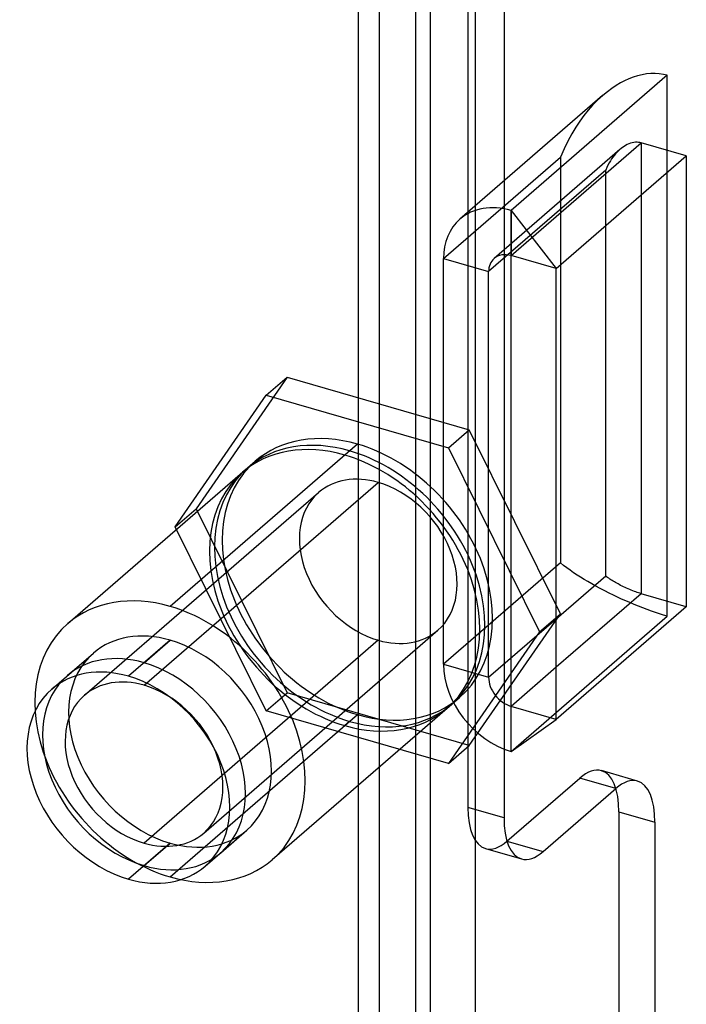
# Model space of a CAD drawing. Header units: millimetres. Extents: x -24 to 80, y -43 to 164.
# Tile 64 of 223: x 47 to 60, y -5 to 14. Entities that reach past the tile are written whole.
import ezdxf

# ---------------------------------------------------------------- set-up
doc = ezdxf.new("R2010")
doc.units = ezdxf.units.MM
doc.layers.add('MAIN-1', color=7, linetype='Continuous')
doc.layers.add('MAIN-2', color=7, linetype='Continuous')

msp = doc.modelspace()

# ---------------------------------------------------------------- linework, layer by layer
at = {"layer": 'MAIN-1'}
for p, q in [((55.274, -39.801), (55.274, 118.249)), ((56.14, -40.051), (56.14, 117.999)), ((54.988, 114.29), (54.988, -29.903)), ((53.895, -30.05), (53.895, 114.144)), ((57.69, 8.923), (60.19, 11.088)), ((60.19, 11.088), (60.19, 2.428)), ((59.324, 10.338), (59.324, 2.678)), ((58.641, 3.019), (58.641, 9.746)), ((57.69, 0.263), (57.69, 8.923)), ((57.69, 2.196), (58.641, 3.019)), ((58.66, 3.004), (58.641, 3.019)), ((58.679, 2.989), (58.66, 3.004)), ((58.7, 2.974), (58.679, 2.989)), ((58.721, 2.959), (58.7, 2.974)), ((58.743, 2.944), (58.721, 2.959)), ((58.765, 2.93), (58.743, 2.944)), ((58.786, 2.917), (58.765, 2.93)), ((58.808, 2.903), (58.786, 2.917)), ((58.831, 2.89), (58.808, 2.903)), ((58.854, 2.877), (58.831, 2.89)), ((58.878, 2.864), (58.854, 2.877)), ((58.903, 2.851), (58.878, 2.864)), ((58.929, 2.838), (58.903, 2.851)), ((58.956, 2.824), (58.929, 2.838)), ((59.324, 2.678), (57.69, 1.263)), ((58.984, 2.811), (58.956, 2.824)), ((59.013, 2.797), (58.984, 2.811)), ((59.042, 2.784), (59.013, 2.797)), ((59.072, 2.77), (59.042, 2.784)), ((59.103, 2.757), (59.072, 2.77)), ((59.133, 2.745), (59.103, 2.757)), ((59.163, 2.733), (59.133, 2.745)), ((59.192, 2.721), (59.163, 2.733)), ((59.22, 2.711), (59.192, 2.721)), ((59.248, 2.702), (59.22, 2.711)), ((59.274, 2.693), (59.248, 2.702)), ((59.3, 2.685), (59.274, 2.693)), ((59.324, 2.678), (59.3, 2.685)), ((60.19, 2.428), (59.324, 2.678)), ((60.19, 2.428), (57.69, 0.263))]:
    msp.add_line(p, q, dxfattribs=at)
at = {"layer": 'MAIN-2'}
for p, q in [((54.295, -29.703), (54.295, 114.49)), ((55.995, 84.309), (55.995, -1.427)), ((56.688, 84.109), (56.688, -1.627)), ((59.824, 12.637), (56.824, 10.039)), ((58.923, 12.491), (58.842, 12.442)), ((59.002, 12.532), (58.923, 12.491)), ((59.083, 12.568), (59.002, 12.532)), ((59.167, 12.599), (59.083, 12.568)), ((59.253, 12.626), (59.167, 12.599)), ((59.34, 12.647), (59.253, 12.626)), ((59.426, 12.663), (59.34, 12.647)), ((59.511, 12.672), (59.426, 12.663)), ((59.593, 12.673), (59.511, 12.672)), ((59.672, 12.667), (59.593, 12.673)), ((59.749, 12.655), (59.672, 12.667)), ((59.824, 12.637), (59.749, 12.655)), ((59.824, 2.245), (59.824, 12.637)), ((58.673, 12.32), (58.585, 12.246)), ((58.76, 12.386), (58.673, 12.32)), ((58.842, 12.442), (58.76, 12.386)), ((58.583, 12.248), (55.842, 9.874)), ((58.486, 12.156), (58.391, 12.061)), ((58.585, 12.246), (58.486, 12.156)), ((58.303, 11.964), (58.221, 11.864)), ((58.391, 12.061), (58.303, 11.964)), ((58.143, 11.757), (58.066, 11.641)), ((58.221, 11.864), (58.143, 11.757)), ((58.066, 11.641), (57.99, 11.513)), ((57.914, 11.373), (57.842, 11.223)), ((57.99, 11.513), (57.914, 11.373)), ((59.243, 11.35), (59.214, 11.349)), ((59.271, 11.348), (59.243, 11.35)), ((58.911, 11.208), (56.497, 9.118)), ((56.824, 9.173), (59.324, 11.338)), ((57.842, 11.223), (57.775, 11.063)), ((58.881, 11.181), (58.854, 11.154)), ((58.909, 11.206), (58.881, 11.181)), ((58.936, 11.229), (58.909, 11.206)), ((58.965, 11.251), (58.936, 11.229)), ((58.995, 11.271), (58.965, 11.251)), ((59.025, 11.289), (58.995, 11.271)), ((59.057, 11.305), (59.025, 11.289)), ((59.089, 11.319), (59.057, 11.305)), ((59.121, 11.331), (59.089, 11.319)), ((59.153, 11.34), (59.121, 11.331)), ((59.184, 11.346), (59.153, 11.34)), ((59.214, 11.349), (59.184, 11.346)), ((59.298, 11.344), (59.271, 11.348)), ((59.324, 11.338), (59.298, 11.344)), ((60.19, 11.088), (59.324, 11.338)), ((59.324, 11.338), (59.324, 10.338)), ((55.525, 9.115), (57.775, 11.063)), ((57.775, 11.063), (57.775, 3.269)), ((58.731, 10.994), (58.707, 10.953)), ((58.755, 11.031), (58.731, 10.994)), ((58.779, 11.065), (58.755, 11.031)), ((58.803, 11.097), (58.779, 11.065)), ((58.828, 11.126), (58.803, 11.097)), ((58.854, 11.154), (58.828, 11.126)), ((58.641, 10.813), (56.391, 8.865)), ((58.662, 10.863), (58.641, 10.813)), ((58.641, 9.746), (58.641, 10.813)), ((58.684, 10.909), (58.662, 10.863)), ((58.707, 10.953), (58.684, 10.909)), ((56.824, -0.353), (56.824, 10.039)), ((56.824, 10.039), (56.824, 9.173)), ((56.824, 10.039), (57.69, 8.923)), ((55.525, 9.115), (56.391, 8.865)), ((55.525, 1.321), (55.525, 9.115)), ((57.69, 8.923), (56.824, 9.173)), ((56.391, 1.071), (56.391, 8.865)), ((52.521, 6.836), (50.771, 4.31)), ((52.121, 6.489), (52.521, 6.836)), ((52.521, 6.836), (56.021, 5.825)), ((50.371, 3.963), (52.121, 6.489)), ((52.121, 6.489), (55.621, 5.479)), ((55.621, 5.479), (56.021, 5.825)), ((57.771, 2.289), (56.021, 5.825)), ((53.871, 5.551), (50.271, 2.433)), ((53.721, 5.421), (53.627, 5.34)), ((55.621, 5.479), (57.371, 1.943)), ((48.307, 2.103), (51.907, 5.221)), ((51.663, 5.009), (51.757, 5.091)), ((49.771, 0.918), (54.271, 4.815)), ((48.626, 0.725), (53.126, 4.622)), ((50.371, 3.963), (50.771, 4.31)), ((50.771, 4.31), (52.521, 0.774)), ((52.121, 0.427), (50.371, 3.963)), ((57.775, 3.269), (55.525, 1.321)), ((57.833, 3.221), (57.775, 3.269)), ((57.895, 3.174), (57.833, 3.221)), ((57.959, 3.127), (57.895, 3.174)), ((58.025, 3.08), (57.959, 3.127)), ((58.092, 3.036), (58.025, 3.08)), ((58.158, 2.994), (58.092, 3.036)), ((58.226, 2.952), (58.158, 2.994)), ((58.297, 2.91), (58.226, 2.952)), ((58.372, 2.867), (58.297, 2.91)), ((58.453, 2.822), (58.372, 2.867)), ((58.538, 2.777), (58.453, 2.822)), ((58.624, 2.732), (58.538, 2.777)), ((58.709, 2.689), (58.624, 2.732)), ((58.791, 2.648), (58.709, 2.689)), ((58.871, 2.61), (58.791, 2.648)), ((58.948, 2.575), (58.871, 2.61)), ((59.026, 2.54), (58.948, 2.575)), ((59.105, 2.506), (59.026, 2.54)), ((59.187, 2.472), (59.105, 2.506)), ((59.27, 2.438), (59.187, 2.472)), ((56.021, -0.237), (57.771, 2.289)), ((57.371, 1.943), (57.771, 2.289)), ((59.355, 2.405), (59.27, 2.438)), ((59.439, 2.373), (59.355, 2.405)), ((59.52, 2.343), (59.439, 2.373)), ((59.6, 2.315), (59.52, 2.343)), ((59.677, 2.29), (59.6, 2.315)), ((59.752, 2.266), (59.677, 2.29)), ((56.391, 1.071), (57.69, 2.196)), ((56.824, -0.353), (59.824, 2.245)), ((59.824, 2.245), (59.752, 2.266)), ((50.917, -1.921), (55.417, 1.977)), ((57.371, 1.943), (55.621, -0.583)), ((50.271, 1.784), (49.471, 1.091)), ((54.271, 1.784), (49.771, -2.113)), ((49.771, 1.351), (50.271, 1.784)), ((47.998, 0.843), (48.798, 1.536)), ((48.298, 1.103), (48.798, 1.536)), ((55.525, 1.321), (56.391, 1.071)), ((57.69, 1.263), (56.824, 0.513)), ((52.121, 0.427), (52.521, 0.774)), ((56.021, -0.237), (52.521, 0.774)), ((52.235, -2.432), (55.835, 0.685)), ((55.621, -0.583), (52.121, 0.427)), ((55.591, 0.474), (55.685, 0.555)), ((57.69, 0.263), (56.824, 0.513)), ((56.824, -0.353), (56.824, 0.513)), ((50.271, -2.763), (53.871, 0.355)), ((53.721, 0.225), (53.627, 0.144)), ((56.824, -0.353), (57.69, 0.263)), ((55.621, -0.583), (56.021, -0.237)), ((59.254, -0.922), (58.561, -0.722)), ((56.745, -2.077), (58.145, -0.865)), ((58.838, -1.065), (58.145, -0.865)), ((57.438, -2.277), (58.838, -1.065)), ((56.688, -1.627), (55.995, -1.427)), ((58.895, -1.514), (59.588, -1.714)), ((58.895, -1.514), (58.895, -16.237)), ((50.944, -2.558), (51.744, -1.866)), ((51.244, -2.299), (51.744, -1.866)), ((59.588, -1.714), (59.588, -16.437)), ((56.745, -2.077), (57.438, -2.277)), ((50.271, -2.113), (49.471, -2.806)), ((49.771, -2.546), (50.271, -2.113)), ((56.329, -2.219), (57.022, -2.419))]:
    msp.add_line(p, q, dxfattribs=at)
for centre, major_axis, ratio, start_param, end_param in [((56.824, 8.74), (0.982, -1.134), 0.75, 2.284521, 3.141672), ((56.824, 8.74), (0.982, -1.134), 0.75, -3.141514, -2.427868), ((56.824, 8.74), (-0.327, 0.378), 0.75, 0.000079, 0.713724), ((56.824, 8.74), (-0.327, 0.378), 0.75, -0.857072, 0.000079), ((53.871, 2.953), (-1.964, 2.268), 0.75, -0.857072, 0.000079), ((53.627, 2.742), (-1.964, 2.268), 0.75, -0.857072, 0.000079), ((53.721, 2.823), (1.964, -2.268), 0.75, 2.284521, 3.141672), ((53.871, 2.953), (-1.964, 2.268), 0.75, -3.141514, -0.857072), ((53.627, 2.742), (-1.964, 2.268), 0.75, -3.141514, -0.857072), ((53.721, 2.823), (1.964, -2.268), 0.75, 0.000079, 2.284521), ((53.871, 2.953), (-1.964, 2.268), 0.75, 0.000079, 2.284521), ((53.627, 2.742), (-1.964, 2.268), 0.75, 0.000079, 2.284521), ((53.721, 2.823), (1.964, -2.268), 0.75, -3.141514, -0.857072), ((54.271, 3.299), (1.146, -1.323), 0.75, 2.284521, 3.141672), ((54.271, 3.299), (1.146, -1.323), 0.75, 0.000079, 2.284521), ((54.271, 3.299), (1.146, -1.323), 0.75, -3.141514, -0.857072), ((50.271, -0.165), (1.964, -2.268), 0.75, 2.284521, 3.141672), ((50.271, -0.165), (1.964, -2.268), 0.75, 0.000079, 2.284521), ((50.271, -0.165), (1.964, -2.268), 0.75, -3.141514, -0.857072), ((50.271, -0.165), (1.473, -1.701), 0.75, 2.284521, 3.141672), ((50.271, -0.165), (-1.473, 1.701), 0.75, -0.857072, 0.000079), ((54.271, 3.299), (1.146, -1.323), 0.75, -0.857072, 0.000079), ((50.271, -0.165), (1.473, -1.701), 0.75, 0.000079, 2.284521), ((50.271, -0.165), (-1.473, 1.701), 0.75, -3.141514, -0.857072), ((50.271, -0.165), (1.473, -1.701), 0.75, -3.141514, -0.857072), ((50.271, -0.165), (-1.473, 1.701), 0.75, 0.000079, 2.284521), ((49.771, -0.598), (1.473, -1.701), 0.75, 2.284521, 3.141672), ((49.771, -0.598), (1.473, -1.701), 0.75, 0.000079, 2.284521), ((49.471, -0.857), (-1.473, 1.701), 0.75, -0.857072, 0.000079), ((56.824, 0.946), (0.982, -1.134), 0.75, -2.427868, -0.857072), ((49.771, -0.598), (1.473, -1.701), 0.75, -3.141514, -0.857072), ((49.771, -0.598), (-1.146, 1.323), 0.75, -0.857072, 0.000079), ((49.471, -0.857), (-1.473, 1.701), 0.75, -3.141514, -0.857072), ((56.824, 0.946), (-0.327, 0.378), 0.75, 0.713724, 2.284521), ((49.471, -0.857), (-1.473, 1.701), 0.75, 0.000079, 2.284521), ((49.771, -0.598), (-1.146, 1.323), 0.75, -3.141514, -0.857072), ((49.771, -0.598), (-1.146, 1.323), 0.75, 0.000079, 2.284521), ((53.871, 2.953), (-1.964, 2.268), 0.75, 2.284521, 3.141672), ((53.627, 2.742), (-1.964, 2.268), 0.75, 2.284521, 3.141672), ((53.721, 2.823), (1.964, -2.268), 0.75, -0.857072, 0.000079), ((58.145, -2.164), (-0.416, -1.441), 0.433013, -3.141586, -2.55359), ((58.145, -2.164), (-0.416, -1.441), 0.433013, 2.158799, 3.141599), ((58.838, -2.364), (0.416, 1.441), 0.433013, 0.000007, 0.588003), ((58.838, -2.364), (0.416, 1.441), 0.433013, -0.982794, 0.000007), ((56.745, -0.778), (0.416, 1.441), 0.433013, 2.158799, 3.141599), ((57.438, -0.978), (-0.416, -1.441), 0.433013, -0.982794, 0.000007), ((50.271, -0.165), (1.473, -1.701), 0.75, -0.857072, 0.000079), ((50.271, -0.165), (-1.473, 1.701), 0.75, 2.284521, 3.141672), ((49.771, -0.598), (-1.146, 1.323), 0.75, 2.284521, 3.141672), ((56.745, -0.778), (0.416, 1.441), 0.433013, -3.141586, -2.55359), ((49.771, -0.598), (1.473, -1.701), 0.75, -0.857072, 0.000079), ((50.271, -0.165), (1.964, -2.268), 0.75, -0.857072, 0.000079), ((57.438, -0.978), (-0.416, -1.441), 0.433013, 0.000007, 0.588003), ((49.471, -0.857), (-1.473, 1.701), 0.75, 2.284521, 3.141672)]:
    msp.add_ellipse(centre, major_axis=major_axis, ratio=ratio, start_param=start_param, end_param=end_param, dxfattribs=at)

doc.saveas('drawing.dxf')
